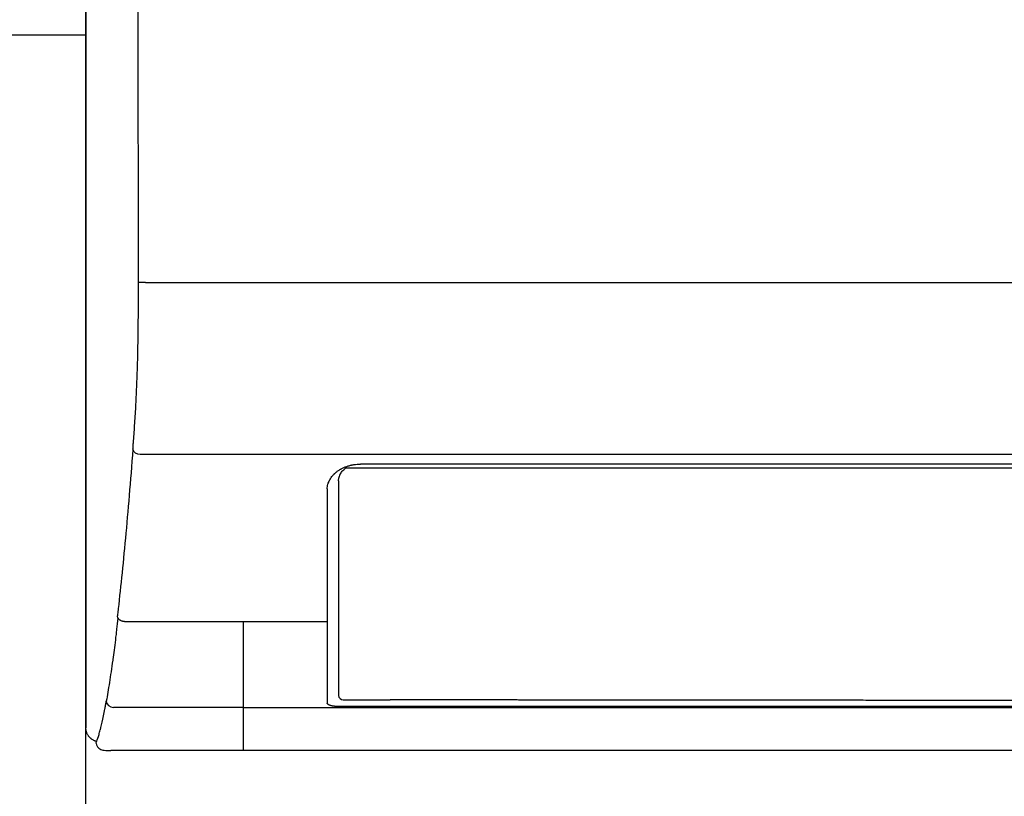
# Model space of a CAD drawing. Header units: inches. Extents: x 67073 to 287261, y -76160 to 48412.
# Tile 46 of 117: x 83775 to 83790, y -42170 to -42158. Entities that reach past the tile are written whole.
import ezdxf

# ---------------------------------------------------------------- set-up
doc = ezdxf.new("R2010")
doc.units = ezdxf.units.IN
doc.header["$MEASUREMENT"] = 0
doc.layers.add('DVM_INDOOR', color=7, linetype='Continuous')
doc.layers.add('DVM_USER', color=7, linetype='Continuous')

# ---------------------------------------------------------------- blocks, each defined once
blk = doc.blocks.new('RAC_ID_WM_AIRISE_WF_820x299x215_WF_F')
at = {"layer": 'DVM_INDOOR', "color": 0}
for p, q in [((-398.87, -203.48), (-398.91, -203.48)), ((-397.41, -203.48), (-398.87, -203.48)), ((-410, -234.93), (-410, -297.49)), ((-398.57, -239.74), (398.57, -239.74)), ((252.42, -242.67), (-354.98, -242.67)), ((352.04, -241.84), (-352.04, -241.84)), ((-359.05, -247.09), (-359.05, -292.28)), ((-356.67, -245.34), (-356.67, -290.72)), ((-401.83, -275.1), (-359.05, -275.1)), ((-376.83, -275.1), (-376.83, -302.35)), ((404.7, -302.34), (-404.7, -302.34))]:
    blk.add_line(p, q, dxfattribs=at)
blk.add_arc((-354.98, -243.17), 0.5, 90, 129.161, dxfattribs=at)
for centre, major_axis, ratio, start_param, end_param in [((-398.57, -238.72), (1.5, -0.11), 0.683041, 3.254444, 4.76484), ((-355.67, -290.66), (-1, 0), 0.944147, 0.053367, 1.570439), ((-404.19, -291.78), (-1.48, 0.27), 0.956631, 0.248452, 1.742847)]:
    blk.add_ellipse(centre, major_axis=major_axis, ratio=ratio, start_param=start_param, end_param=end_param, dxfattribs=at)
for points, degree in [([(-410, -12.35), (-410, -86.54), (-410, -160.74), (-410, -234.93)], 3), ([(-398.91, -203.48), (-398.93, -155.58), (-398.96, -107.67), (-398.99, -59.76)], 3), ([(-397.41, -203.48), (397.41, -203.48)], 1), ([(-403.27, -273.25), (-403.29, -273.45), (-403.31, -273.65), (-403.34, -273.85)], 3), ([(-403.23, -274.37), (-403.23, -274.31), (-403.24, -274.26), (-403.24, -274.21)], 3), ([(-405.69, -291.94), (-405.69, -291.92), (-405.69, -291.89), (-405.68, -291.87)], 3), ([(-376.83, -293.22), (-404.19, -293.22)], 1), ([(-376.83, -293.22), (-358.87, -293.22)], 1), ([(-358.87, -293.22), (358.78, -293.22)], 1)]:
    blk.add_open_spline(points, degree=degree, dxfattribs=at)
for points, knots in [([(-400.07, -238.72), (-400.04, -238.42), (-400.02, -238.12), (-399.98, -237.52), (-399.95, -237.21), (-399.88, -236.3), (-399.84, -235.69), (-399.75, -234.45), (-399.71, -233.83), (-399.62, -232.55), (-399.58, -231.91), (-399.5, -230.59), (-399.47, -229.92), (-399.39, -228.56), (-399.36, -227.86), (-399.29, -226.45), (-399.26, -225.73), (-399.2, -224.25), (-399.17, -223.5), (-399.14, -222.54), (-399.13, -222.35), (-399.12, -222.06), (-399.12, -221.96), (-399.12, -221.76), (-399.1, -221.28), (-399.09, -220.79), (-399.05, -219.61), (-399.04, -218.82), (-399, -217.24), (-398.99, -216.45), (-398.96, -214.85), (-398.95, -214.05), (-398.93, -212.44), (-398.93, -211.64), (-398.92, -210.42), (-398.92, -210.02), (-398.91, -209.2), (-398.91, -208.8), (-398.91, -207.98), (-398.91, -207.57), (-398.91, -206.76), (-398.91, -206.35), (-398.9, -205.53), (-398.9, -205.12), (-398.91, -204.3), (-398.91, -203.89), (-398.91, -203.48)], [0, 0, 0, 0, 0.03125, 0.03125, 0.0625, 0.0625, 0.125, 0.125, 0.1875, 0.1875, 0.25, 0.25, 0.3125, 0.3125, 0.375, 0.375, 0.4375, 0.4375, 0.5, 0.5, 0.515625, 0.515625, 0.523438, 0.523438, 0.53125, 0.5625, 0.5625, 0.625, 0.625, 0.6875, 0.6875, 0.75, 0.75, 0.8125, 0.8125, 0.84375, 0.84375, 0.875, 0.875, 0.90625, 0.90625, 0.9375, 0.9375, 0.96875, 0.96875, 1, 1, 1, 1]), ([(-400.07, -238.72), (-400.33, -242.08), (-400.59, -245.33), (-401.12, -251.59), (-401.38, -254.6), (-401.92, -260.37), (-402.19, -263.13), (-402.73, -268.39), (-403, -270.89), (-403.27, -273.25)], [0, 0, 0, 0, 0.25, 0.25, 0.5, 0.5, 0.75, 0.75, 1, 1, 1, 1]), ([(-359.05, -247.09), (-359.05, -246.92), (-359.02, -246.59), (-358.92, -246.11), (-358.81, -245.79), (-358.72, -245.58), (-358.71, -245.54), (-358.67, -245.47), (-358.65, -245.43), (-358.6, -245.31), (-358.56, -245.23), (-358.35, -244.84), (-358.14, -244.54), (-357.83, -244.19), (-357.77, -244.12), (-357.67, -244.01), (-357.63, -243.98), (-357.57, -243.91), (-357.53, -243.88), (-357.35, -243.71), (-357.2, -243.58), (-356.89, -243.33), (-356.72, -243.21), (-356.46, -243.04), (-356.33, -242.96), (-356.19, -242.88), (-356.09, -242.83), (-356.05, -242.8), (-355.81, -242.68), (-355.61, -242.59), (-355.2, -242.42), (-355, -242.34), (-354.57, -242.2), (-354.35, -242.14), (-354.07, -242.07), (-354.01, -242.06), (-353.9, -242.03), (-353.73, -242), (-353.56, -241.97), (-353.21, -241.91), (-352.75, -241.86), (-352.28, -241.84), (-352.04, -241.84)], [0, 0, 0, 0, 0.0625, 0.125, 0.1875, 0.1875, 0.203125, 0.203125, 0.21875, 0.21875, 0.25, 0.25, 0.375, 0.375, 0.40625, 0.40625, 0.421875, 0.421875, 0.4375, 0.4375, 0.5, 0.5, 0.5625, 0.5625, 0.59375, 0.609375, 0.609375, 0.625, 0.625, 0.6875, 0.6875, 0.75, 0.75, 0.8125, 0.8125, 0.828125, 0.828125, 0.84375, 0.875, 0.875, 0.9375, 1, 1, 1, 1]), ([(-356.67, -245.34), (-356.67, -245.34), (-356.67, -245.34), (-356.67, -245.34), (-356.67, -245.33), (-356.67, -245.32), (-356.67, -245.29), (-356.66, -245.23), (-356.66, -245.12), (-356.65, -245.03), (-356.62, -244.84), (-356.59, -244.72), (-356.52, -244.47), (-356.48, -244.34), (-356.4, -244.16), (-356.37, -244.1), (-356.33, -244.01), (-356.31, -243.98), (-356.28, -243.92), (-356.26, -243.89), (-356.18, -243.74), (-356.1, -243.63), (-355.93, -243.4), (-355.84, -243.29), (-355.64, -243.08), (-355.53, -242.98), (-355.38, -242.85), (-355.35, -242.83), (-355.32, -242.79), (-355.31, -242.79), (-355.3, -242.78)], [0, 0, 0, 0, 0.0017932, 0.0017932, 0.0035864, 0.0071728, 0.0143456, 0.0286911, 0.0573822, 0.1147645, 0.1147645, 0.2295289, 0.2295289, 0.3442934, 0.3442934, 0.4016756, 0.4016756, 0.4303668, 0.4303668, 0.4590579, 0.4590579, 0.5738223, 0.5738223, 0.6885868, 0.6885868, 0.8033513, 0.8033513, 0.8320424, 0.8320424, 0.8402563, 0.8402563, 0.8402563, 0.8402563]), ([(-401.83, -275.1), (-401.93, -275.1), (-402.03, -275.09), (-402.17, -275.07), (-402.21, -275.06), (-402.28, -275.04), (-402.31, -275.03), (-402.35, -275.02), (-402.37, -275.01), (-402.49, -274.97), (-402.57, -274.93), (-402.69, -274.87), (-402.73, -274.84), (-402.79, -274.8), (-402.81, -274.79), (-402.84, -274.76), (-402.86, -274.75), (-402.95, -274.68), (-403.01, -274.62), (-403.08, -274.53), (-403.09, -274.51), (-403.12, -274.48), (-403.13, -274.46), (-403.17, -274.41), (-403.19, -274.37), (-403.25, -274.26), (-403.28, -274.18), (-403.3, -274.08), (-403.31, -274.06), (-403.32, -274.02), (-403.32, -273.99), (-403.33, -273.93), (-403.33, -273.89), (-403.34, -273.85)], [0, 0, 0, 0, 0.125, 0.125, 0.1875, 0.1875, 0.21875, 0.21875, 0.25, 0.25, 0.375, 0.375, 0.4375, 0.4375, 0.46875, 0.46875, 0.5, 0.5, 0.625, 0.625, 0.65625, 0.65625, 0.6875, 0.6875, 0.75, 0.75, 0.875, 0.875, 0.90625, 0.90625, 0.9375, 0.9375, 1, 1, 1, 1]), ([(-403.23, -274.37), (-403.32, -275.16), (-403.46, -276.34), (-403.59, -277.47), (-403.66, -278.03), (-403.69, -278.22), (-403.73, -278.59), (-403.75, -278.77), (-403.96, -280.42), (-404.14, -281.8), (-404.32, -283.11)], [0, 0, 0, 0, 0.25, 0.375, 0.375, 0.4375, 0.4375, 0.5, 0.5, 1, 1, 1, 1]), ([(-404.34, -283.24), (-404.57, -284.94), (-404.8, -286.5), (-405.25, -289.37), (-405.47, -290.68), (-405.68, -291.87)], [0, 0, 0, 0, 0.5, 0.5, 1, 1, 1, 1]), ([(-404.32, -283.11), (-404.32, -283.14), (-404.33, -283.16), (-404.33, -283.2), (-404.34, -283.22), (-404.34, -283.24)], [0, 0, 0, 0, 0.499998, 0.499998, 1, 1, 1, 1]), ([(-407.82, -300.63), (-407.67, -300.3), (-407.51, -299.87), (-407.26, -299.07), (-407.14, -298.64), (-407.01, -298.15), (-406.94, -297.89), (-406.92, -297.81), (-406.88, -297.63), (-406.85, -297.54), (-406.65, -296.73), (-406.47, -295.91), (-406.19, -294.53), (-406.09, -294.04), (-405.97, -293.41), (-405.94, -293.28), (-405.89, -293.02), (-405.82, -292.63), (-405.74, -292.22), (-405.69, -291.94)], [0, 0, 0, 0, 0.25, 0.25, 0.375, 0.4375, 0.4375, 0.46875, 0.46875, 0.5, 0.5, 0.75, 0.75, 0.875, 0.875, 0.90625, 0.90625, 0.9375, 1, 1, 1, 1]), ([(-356.52, -293.05), (-356.6, -293.05), (-356.69, -293.05), (-356.81, -293.04), (-356.86, -293.04), (-356.94, -293.04), (-356.98, -293.04), (-357.1, -293.03), (-357.26, -293.02), (-357.42, -293), (-357.53, -292.98), (-357.57, -292.98), (-357.63, -292.97), (-357.65, -292.97), (-357.69, -292.96), (-357.78, -292.95), (-357.94, -292.92), (-358.13, -292.87), (-358.26, -292.84), (-358.33, -292.82), (-358.34, -292.81), (-358.37, -292.81), (-358.42, -292.79), (-358.46, -292.78), (-358.53, -292.75), (-358.63, -292.71), (-358.71, -292.67), (-358.77, -292.63), (-358.79, -292.62), (-358.83, -292.6), (-358.84, -292.59), (-358.89, -292.55), (-358.92, -292.53), (-358.95, -292.49), (-358.97, -292.48), (-358.99, -292.46), (-358.99, -292.44), (-359.02, -292.41), (-359.04, -292.36), (-359.05, -292.31), (-359.05, -292.28)], [0, 0, 0, 0, 0.0625, 0.0625, 0.09375, 0.09375, 0.125, 0.125, 0.1875, 0.25, 0.25, 0.28125, 0.28125, 0.296875, 0.296875, 0.3125, 0.375, 0.4375, 0.5, 0.5, 0.515625, 0.515625, 0.53125, 0.5625, 0.5625, 0.625, 0.6875, 0.6875, 0.71875, 0.71875, 0.75, 0.75, 0.8125, 0.8125, 0.84375, 0.84375, 0.875, 0.875, 0.9375, 1, 1, 1, 1]), ([(-355.67, -291.61), (-355.25, -291.61), (-354.83, -291.61), (-351.52, -291.61), (-348.64, -291.61), (-345.75, -291.61)], [0, 0, 0, 0, 0.127577, 0.127577, 1, 1, 1, 1]), ([(224.66, -291.64), (221.92, -291.64), (216.4, -291.65), (208.05, -291.66), (199.55, -291.67), (190.9, -291.68), (182.11, -291.69), (173.17, -291.69), (164.08, -291.7), (154.85, -291.71), (145.47, -291.72), (135.95, -291.72), (126.27, -291.73), (116.45, -291.74), (106.49, -291.74), (96.37, -291.75), (86.12, -291.76), (75.71, -291.76), (65.16, -291.77), (54.46, -291.77), (43.61, -291.78), (32.62, -291.78), (21.48, -291.78), (10.2, -291.79), (-1.24, -291.79), (-12.82, -291.79), (-24.54, -291.79), (-36.41, -291.79), (-48.43, -291.79), (-57.77, -291.79), (-64.38, -291.79), (-68.19, -291.79), (-71.97, -291.79), (-75.73, -291.79), (-79.47, -291.79), (-83.17, -291.79), (-86.85, -291.79), (-90.51, -291.79), (-94.14, -291.79), (-97.74, -291.79), (-101.32, -291.79), (-104.87, -291.79), (-108.39, -291.79), (-111.89, -291.79), (-115.37, -291.79), (-118.81, -291.78), (-122.24, -291.78), (-125.63, -291.78), (-129, -291.78), (-132.34, -291.78), (-135.66, -291.78), (-138.95, -291.78), (-142.22, -291.78), (-145.46, -291.78), (-148.67, -291.77), (-151.86, -291.77), (-155.02, -291.77), (-158.16, -291.77), (-161.27, -291.77), (-164.35, -291.77), (-167.41, -291.77), (-170.44, -291.76), (-173.44, -291.76), (-176.42, -291.76), (-179.38, -291.76), (-182.31, -291.76), (-185.21, -291.76), (-188.08, -291.76), (-190.93, -291.75), (-193.76, -291.75), (-196.55, -291.75), (-199.33, -291.75), (-202.07, -291.75), (-204.79, -291.75), (-207.49, -291.74), (-210.15, -291.74), (-212.8, -291.74), (-215.41, -291.74), (-218, -291.74), (-220.57, -291.73), (-223.1, -291.73), (-225.62, -291.73), (-228.1, -291.73), (-230.56, -291.73), (-233, -291.73), (-235.4, -291.72), (-237.79, -291.72), (-240.14, -291.72), (-242.47, -291.72), (-244.78, -291.72), (-247.05, -291.71), (-249.31, -291.71), (-251.53, -291.71), (-253.73, -291.71), (-255.91, -291.71), (-258.06, -291.71), (-260.18, -291.7), (-262.27, -291.7), (-264.35, -291.7), (-266.39, -291.7), (-268.41, -291.7), (-270.4, -291.69), (-272.37, -291.69), (-274.31, -291.69), (-276.22, -291.69), (-278.11, -291.69), (-279.97, -291.69), (-281.81, -291.68), (-283.62, -291.68), (-285.4, -291.68), (-287.16, -291.68), (-288.9, -291.68), (-290.6, -291.67), (-292.28, -291.67), (-293.94, -291.67), (-295.57, -291.67), (-297.17, -291.67), (-298.75, -291.67), (-300.3, -291.66), (-301.82, -291.66), (-303.32, -291.66), (-304.79, -291.66), (-306.24, -291.66), (-307.66, -291.66), (-309.06, -291.66), (-310.42, -291.65), (-311.77, -291.65), (-313.08, -291.65), (-314.38, -291.65), (-315.64, -291.65), (-316.88, -291.65), (-318.09, -291.65), (-319.28, -291.64), (-320.44, -291.64), (-321.58, -291.64), (-322.68, -291.64), (-323.77, -291.64), (-324.82, -291.64), (-325.86, -291.64), (-326.86, -291.63), (-327.84, -291.63), (-328.79, -291.63), (-329.72, -291.63), (-330.62, -291.63), (-331.5, -291.63), (-332.35, -291.63), (-333.17, -291.63), (-333.97, -291.63), (-334.74, -291.62), (-335.48, -291.62), (-336.2, -291.62), (-336.9, -291.62), (-337.56, -291.62), (-338.21, -291.62), (-338.82, -291.62), (-339.41, -291.62), (-339.97, -291.62), (-340.51, -291.62), (-341.02, -291.62), (-341.51, -291.62), (-341.97, -291.62), (-342.4, -291.61), (-342.81, -291.61), (-343.19, -291.61), (-343.55, -291.61), (-343.88, -291.61), (-344.18, -291.61), (-344.46, -291.61), (-344.71, -291.61), (-344.94, -291.61), (-345.14, -291.61), (-345.31, -291.61), (-345.46, -291.61), (-345.58, -291.61), (-345.68, -291.61), (-345.73, -291.61), (-345.75, -291.61)], [0, 0, 0, 0, 0.014387, 0.029031, 0.043932, 0.059091, 0.074506, 0.090178, 0.106108, 0.122294, 0.138737, 0.155438, 0.172395, 0.18961, 0.207082, 0.22481, 0.242796, 0.261039, 0.279538, 0.298295, 0.317309, 0.33658, 0.356108, 0.375893, 0.395935, 0.416234, 0.43679, 0.457603, 0.478673, 0.5, 0.506727, 0.513408, 0.520044, 0.526634, 0.533178, 0.539677, 0.546131, 0.552539, 0.558901, 0.565218, 0.571489, 0.577715, 0.583895, 0.59003, 0.596119, 0.602163, 0.608161, 0.614113, 0.62002, 0.625882, 0.631697, 0.637468, 0.643192, 0.648872, 0.654505, 0.660093, 0.665636, 0.671133, 0.676584, 0.68199, 0.687351, 0.692666, 0.697935, 0.703159, 0.708337, 0.713469, 0.718557, 0.723598, 0.728594, 0.733545, 0.73845, 0.743309, 0.748123, 0.752891, 0.757614, 0.762291, 0.766923, 0.771509, 0.776049, 0.780544, 0.784994, 0.789398, 0.793756, 0.798069, 0.802336, 0.806558, 0.810734, 0.814864, 0.81895, 0.822989, 0.826983, 0.830932, 0.834834, 0.838692, 0.842504, 0.84627, 0.849991, 0.853666, 0.857295, 0.860879, 0.864418, 0.867911, 0.871358, 0.87476, 0.878117, 0.881427, 0.884693, 0.887912, 0.891086, 0.894215, 0.897298, 0.900336, 0.903328, 0.906274, 0.909175, 0.91203, 0.91484, 0.917604, 0.920323, 0.922996, 0.925624, 0.928206, 0.930742, 0.933233, 0.935679, 0.938078, 0.940433, 0.942741, 0.945005, 0.947222, 0.949395, 0.951521, 0.953602, 0.955638, 0.957628, 0.959572, 0.961471, 0.963324, 0.965132, 0.966894, 0.968611, 0.970282, 0.971907, 0.973488, 0.975022, 0.976511, 0.977954, 0.979352, 0.980704, 0.982011, 0.983272, 0.984488, 0.985658, 0.986783, 0.987862, 0.988895, 0.989883, 0.990826, 0.991722, 0.992574, 0.993379, 0.99414, 0.994854, 0.995523, 0.996147, 0.996725, 0.997257, 0.997744, 0.998186, 0.998582, 0.998932, 0.999237, 0.999496, 0.999709, 0.999877, 1, 1, 1, 1]), ([(351.97, -293.05), (351.63, -293.05), (351.3, -293.05), (349.63, -293.05), (348.3, -293.05), (341.63, -293.05), (336.3, -293.05), (309.63, -293.05), (288.3, -293.05), (181.63, -293.05), (96.29, -293.05), (-111.6, -293.05), (-234.16, -293.05), (-356.52, -293.05)], [0, 0, 0, 0, 0.001411, 0.001411, 0.007056, 0.007056, 0.029633, 0.029633, 0.119944, 0.119944, 0.481188, 0.481188, 1, 1, 1, 1]), ([(-407.88, -300.36), (-407.92, -300.34), (-407.97, -300.33), (-408.06, -300.29), (-408.1, -300.28), (-408.24, -300.22), (-408.42, -300.14), (-408.58, -300.04), (-408.69, -299.97), (-408.71, -299.95), (-408.75, -299.93), (-408.77, -299.91), (-408.83, -299.87), (-408.87, -299.84), (-408.98, -299.74), (-409.12, -299.61), (-409.26, -299.47), (-409.35, -299.35), (-409.39, -299.3), (-409.44, -299.24), (-409.47, -299.19), (-409.48, -299.17), (-409.55, -299.07), (-409.65, -298.9), (-409.78, -298.64), (-409.84, -298.45), (-409.88, -298.31), (-409.9, -298.27), (-409.92, -298.17), (-409.93, -298.12), (-409.96, -297.98), (-409.98, -297.88), (-410, -297.68), (-410, -297.59), (-410, -297.49)], [0, 0, 0, 0, 0.036961, 0.036961, 0.075483, 0.075483, 0.152526, 0.229569, 0.229569, 0.24883, 0.24883, 0.268091, 0.268091, 0.306612, 0.306612, 0.383655, 0.460698, 0.460698, 0.49922, 0.518481, 0.518481, 0.537741, 0.537741, 0.614785, 0.691828, 0.768871, 0.768871, 0.807392, 0.807392, 0.845914, 0.845914, 0.922957, 0.922957, 1, 1, 1, 1]), ([(-407.83, -300.76), (-407.84, -300.74), (-407.84, -300.71), (-407.83, -300.69), (-407.83, -300.68), (-407.83, -300.67), (-407.83, -300.67), (-407.83, -300.66), (-407.82, -300.65), (-407.82, -300.64), (-407.82, -300.64), (-407.82, -300.64), (-407.82, -300.64), (-407.82, -300.63)], [0, 0, 0, 0, 0.491937, 0.491937, 0.618953, 0.618953, 0.745969, 0.745969, 0.872984, 0.936492, 0.968246, 0.968246, 1, 1, 1, 1]), ([(-407.82, -300.81), (-407.79, -301.03), (-407.67, -301.41), (-407.26, -301.86), (-406.82, -302.11), (-406.38, -302.24), (-405.84, -302.31), (-405.19, -302.33), (-404.8, -302.34), (-404.7, -302.34)], [0, 0, 0, 0, 0.13997, 0.286389, 0.414355, 0.571978, 0.759527, 0.943849, 1, 1, 1, 1])]:
    blk.add_open_spline(points, degree=3, knots=knots, dxfattribs=at)
blk = doc.blocks.new('DVM_DIAGRAM_SYSTEM1')
at = {"color": 254}
blk.add_lwpolyline([(4626.7, -450), (5226.7, -450), (5226.7, -1050), (4626.7, -1050)], close=True, dxfattribs=at)
at = {"color": 7}
blk.add_lwpolyline([(2899.83, -2053.33), (3166.5, -2053.33), (3166.5, -750), (4626.7, -750)], dxfattribs=at)
at = {"color": 7, "xscale": 0.73170731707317, "yscale": 0.73170731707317, "zscale": 0.73170731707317}
blk.add_blockref('RAC_ID_WM_AIRISE_WF_820x299x215_WF_F', (4926.7, -639.38), dxfattribs=at)

msp = doc.modelspace()

# ---------------------------------------------------------------- block references
at = {"layer": 'DVM_USER', "xscale": 0.1000000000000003, "yscale": 0.1000000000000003, "zscale": 0.1000000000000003}
msp.add_blockref('DVM_DIAGRAM_SYSTEM1', (83313.637, -42083.072, 0), dxfattribs=at)

doc.saveas('drawing.dxf')
